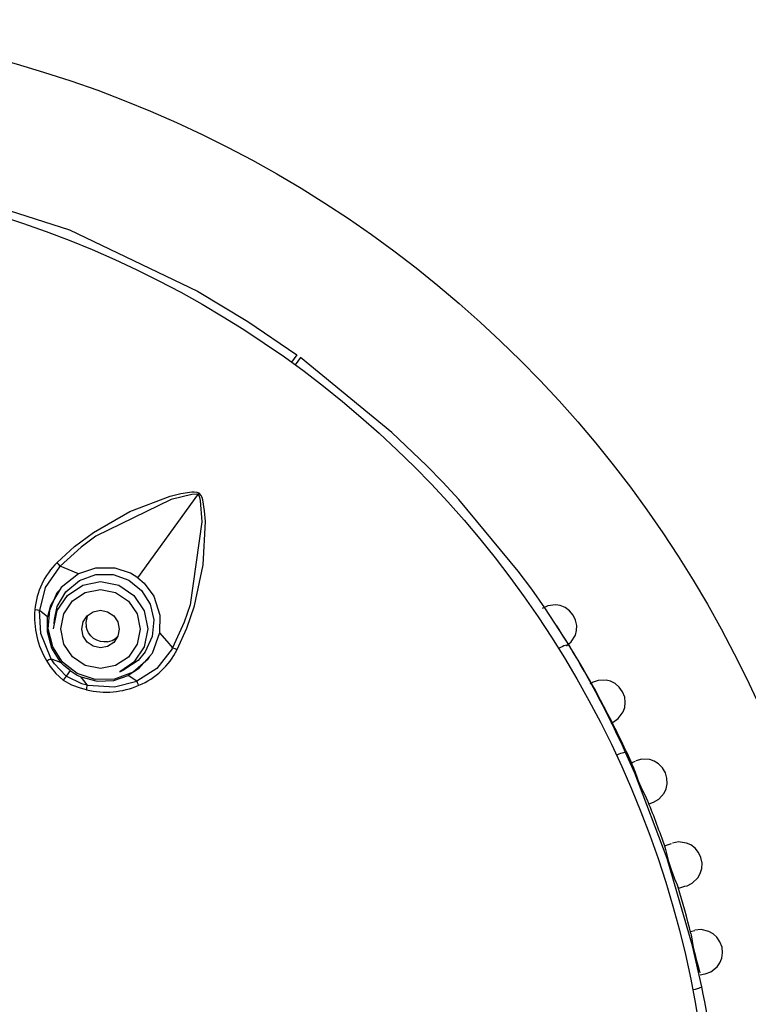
# Model space of a CAD drawing. Header units: millimetres. Extents: x -0.13 to 0.24, y 0 to 1.59.
# Tile 18 of 68: x 0.0796 to 0.0989, y 0.4747 to 0.5009. Entities that reach past the tile are written whole.
import ezdxf

# ---------------------------------------------------------------- set-up
doc = ezdxf.new("R2010")
doc.units = ezdxf.units.MM
doc.layers.add('BLOCKS', color=3, linetype='Continuous')

msp = doc.modelspace()

# ---------------------------------------------------------------- linework, layer by layer
at = {"layer": 'BLOCKS'}
for points, knots in [([(0.101966, 0.469931), (0.101966, 0.48705), (0.088091, 0.500928), (0.070972, 0.500928), (0.070972, 0.500928), (0.053853, 0.500928), (0.039976, 0.48705), (0.039976, 0.469931), (0.039976, 0.469931), (0.039976, 0.452815), (0.053853, 0.438935), (0.070972, 0.438935), (0.070972, 0.438935), (0.088091, 0.438935), (0.101966, 0.452815), (0.101966, 0.469931)], [0, 0, 0, 0, 0.25, 0.25, 0.25, 0.25, 0.5, 0.5, 0.5, 0.5, 0.75, 0.75, 0.75, 0.75, 1, 1, 1, 1]), ([(0.097965, 0.469931), (0.097965, 0.484842), (0.08588, 0.496926), (0.070972, 0.496926), (0.070972, 0.496926), (0.056064, 0.496926), (0.043979, 0.484842), (0.043979, 0.469931), (0.043979, 0.469931), (0.043979, 0.455023), (0.056064, 0.442939), (0.070972, 0.442939), (0.070972, 0.442939), (0.08588, 0.442939), (0.097965, 0.455023), (0.097965, 0.469931)], [0, 0, 0, 0, 0.25, 0.25, 0.25, 0.25, 0.5, 0.5, 0.5, 0.5, 0.75, 0.75, 0.75, 0.75, 1, 1, 1, 1]), ([(0.077432, 0.496429), (0.077432, 0.496429), (0.080879, 0.495332), (0.080879, 0.495332), (0.080879, 0.495332), (0.080879, 0.495332), (0.084284, 0.493697), (0.084284, 0.493697), (0.084284, 0.493697), (0.084284, 0.493697), (0.085627, 0.492886), (0.085627, 0.492886), (0.085627, 0.492886), (0.085627, 0.492886), (0.086932, 0.491998), (0.086932, 0.491998)], [0, 0, 0, 0, 0.25, 0.25, 0.25, 0.25, 0.5, 0.5, 0.5, 0.5, 0.75, 0.75, 0.75, 0.75, 1, 1, 1, 1]), ([(0.094177, 0.484266), (0.094177, 0.484266), (0.093529, 0.485268), (0.093529, 0.485268), (0.093529, 0.485268), (0.093529, 0.485268), (0.093183, 0.485759), (0.093183, 0.485759), (0.093183, 0.485759), (0.093183, 0.485759), (0.092827, 0.486243), (0.092827, 0.486243), (0.092827, 0.486243), (0.092827, 0.486243), (0.091245, 0.488147), (0.091245, 0.488147), (0.091245, 0.488147), (0.091245, 0.488147), (0.090819, 0.488607), (0.090819, 0.488607), (0.090819, 0.488607), (0.090819, 0.488607), (0.09038, 0.489054), (0.09038, 0.489054), (0.09038, 0.489054), (0.09038, 0.489054), (0.089461, 0.489936), (0.089461, 0.489936), (0.089461, 0.489936), (0.089461, 0.489936), (0.087025, 0.491927), (0.087025, 0.491927)], [0, 0, 0, 0, 0.125, 0.125, 0.125, 0.125, 0.25, 0.25, 0.25, 0.25, 0.375, 0.375, 0.375, 0.375, 0.5, 0.5, 0.5, 0.5, 0.625, 0.625, 0.625, 0.625, 0.75, 0.75, 0.75, 0.75, 0.875, 0.875, 0.875, 0.875, 1, 1, 1, 1]), ([(0.080546, 0.486473), (0.080546, 0.486473), (0.081009, 0.486893), (0.081009, 0.486893), (0.081009, 0.486893), (0.081009, 0.486893), (0.081514, 0.487274), (0.081514, 0.487274), (0.081514, 0.487274), (0.081514, 0.487274), (0.082481, 0.487833), (0.082481, 0.487833), (0.082481, 0.487833), (0.082481, 0.487833), (0.083557, 0.488241), (0.083557, 0.488241), (0.083557, 0.488241), (0.083557, 0.488241), (0.083839, 0.488311), (0.083839, 0.488311), (0.083839, 0.488311), (0.083839, 0.488311), (0.084131, 0.488354), (0.084131, 0.488354), (0.084131, 0.488354), (0.084131, 0.488354), (0.084197, 0.488354), (0.084197, 0.488354), (0.084197, 0.488354), (0.084197, 0.488354), (0.084265, 0.488344), (0.084265, 0.488344), (0.084265, 0.488344), (0.084265, 0.488344), (0.084317, 0.488325), (0.084317, 0.488325), (0.084317, 0.488325), (0.084317, 0.488325), (0.08433, 0.488317), (0.08433, 0.488317)], [0, 0, 0, 0, 0.1, 0.1, 0.1, 0.1, 0.2, 0.2, 0.2, 0.2, 0.3, 0.3, 0.3, 0.3, 0.4, 0.4, 0.4, 0.4, 0.5, 0.5, 0.5, 0.5, 0.6, 0.6, 0.6, 0.6, 0.7, 0.7, 0.7, 0.7, 0.8, 0.8, 0.8, 0.8, 0.9, 0.9, 0.9, 0.9, 1, 1, 1, 1]), ([(0.084296, 0.488274), (0.084296, 0.488274), (0.084292, 0.488278), (0.084292, 0.488278), (0.084292, 0.488278), (0.084292, 0.488278), (0.084251, 0.48829), (0.084251, 0.48829), (0.084251, 0.48829), (0.084251, 0.48829), (0.084135, 0.488282), (0.084135, 0.488282), (0.084135, 0.488282), (0.084135, 0.488282), (0.083584, 0.488147), (0.083584, 0.488147), (0.083584, 0.488147), (0.083584, 0.488147), (0.081576, 0.48717), (0.081576, 0.48717), (0.081576, 0.48717), (0.081576, 0.48717), (0.081187, 0.486876), (0.081187, 0.486876), (0.081187, 0.486876), (0.081187, 0.486876), (0.080633, 0.486375), (0.080633, 0.486375)], [0, 0, 0, 0, 0.142857, 0.142857, 0.142857, 0.142857, 0.285714, 0.285714, 0.285714, 0.285714, 0.428571, 0.428571, 0.428571, 0.428571, 0.571429, 0.571429, 0.571429, 0.571429, 0.714286, 0.714286, 0.714286, 0.714286, 0.857143, 0.857143, 0.857143, 0.857143, 1, 1, 1, 1]), ([(0.084296, 0.488274), (0.084296, 0.488274), (0.084305, 0.48827), (0.084305, 0.48827), (0.084305, 0.48827), (0.084305, 0.48827), (0.084327, 0.488234), (0.084327, 0.488234), (0.084327, 0.488234), (0.084327, 0.488234), (0.084354, 0.48812), (0.084354, 0.48812), (0.084354, 0.48812), (0.084354, 0.48812), (0.084398, 0.487555), (0.084398, 0.487555), (0.084398, 0.487555), (0.084398, 0.487555), (0.084089, 0.485345), (0.084089, 0.485345), (0.084089, 0.485345), (0.084089, 0.485345), (0.08393, 0.484885), (0.08393, 0.484885), (0.08393, 0.484885), (0.08393, 0.484885), (0.083624, 0.484202), (0.083624, 0.484202)], [0, 0, 0, 0, 0.142857, 0.142857, 0.142857, 0.142857, 0.285714, 0.285714, 0.285714, 0.285714, 0.428571, 0.428571, 0.428571, 0.428571, 0.571429, 0.571429, 0.571429, 0.571429, 0.714286, 0.714286, 0.714286, 0.714286, 0.857143, 0.857143, 0.857143, 0.857143, 1, 1, 1, 1]), ([(0.083744, 0.48415), (0.083744, 0.48415), (0.084, 0.484719), (0.084, 0.484719), (0.084, 0.484719), (0.084, 0.484719), (0.084205, 0.485316), (0.084205, 0.485316), (0.084205, 0.485316), (0.084205, 0.485316), (0.084439, 0.486411), (0.084439, 0.486411), (0.084439, 0.486411), (0.084439, 0.486411), (0.084495, 0.487562), (0.084495, 0.487562), (0.084495, 0.487562), (0.084495, 0.487562), (0.084472, 0.487851), (0.084472, 0.487851), (0.084472, 0.487851), (0.084472, 0.487851), (0.084425, 0.488139), (0.084425, 0.488139), (0.084425, 0.488139), (0.084425, 0.488139), (0.084406, 0.488203), (0.084406, 0.488203), (0.084406, 0.488203), (0.084406, 0.488203), (0.084375, 0.488265), (0.084375, 0.488265), (0.084375, 0.488265), (0.084375, 0.488265), (0.08434, 0.488307), (0.08434, 0.488307), (0.08434, 0.488307), (0.08434, 0.488307), (0.08433, 0.488317), (0.08433, 0.488317)], [0, 0, 0, 0, 0.1, 0.1, 0.1, 0.1, 0.2, 0.2, 0.2, 0.2, 0.3, 0.3, 0.3, 0.3, 0.4, 0.4, 0.4, 0.4, 0.5, 0.5, 0.5, 0.5, 0.6, 0.6, 0.6, 0.6, 0.7, 0.7, 0.7, 0.7, 0.8, 0.8, 0.8, 0.8, 0.9, 0.9, 0.9, 0.9, 1, 1, 1, 1]), ([(0.080633, 0.486375), (0.080633, 0.486375), (0.080595, 0.486421), (0.080595, 0.486421), (0.080595, 0.486421), (0.080595, 0.486421), (0.080579, 0.48644), (0.080579, 0.48644), (0.080579, 0.48644), (0.080579, 0.48644), (0.080546, 0.486473), (0.080546, 0.486473)], [0, 0, 0, 0, 0.333333, 0.333333, 0.333333, 0.333333, 0.666667, 0.666667, 0.666667, 0.666667, 1, 1, 1, 1]), ([(0.080633, 0.486375), (0.080633, 0.486375), (0.080633, 0.486375), (0.080633, 0.486375), (0.080633, 0.486375), (0.080633, 0.486375), (0.080612, 0.486355), (0.080612, 0.486355), (0.080612, 0.486355), (0.080612, 0.486355), (0.080233, 0.485804), (0.080233, 0.485804), (0.080233, 0.485804), (0.080233, 0.485804), (0.080078, 0.485191), (0.080078, 0.485191)], [0, 0, 0, 0, 0.25, 0.25, 0.25, 0.25, 0.5, 0.5, 0.5, 0.5, 0.75, 0.75, 0.75, 0.75, 1, 1, 1, 1]), ([(0.081115, 0.486166), (0.081115, 0.486166), (0.080846, 0.486284), (0.080846, 0.486284), (0.080846, 0.486284), (0.080846, 0.486284), (0.080633, 0.486375), (0.080633, 0.486375)], [0, 0, 0, 0, 0.5, 0.5, 0.5, 0.5, 1, 1, 1, 1]), ([(0.082694, 0.486065), (0.082694, 0.486065), (0.082498, 0.486185), (0.082498, 0.486185), (0.082498, 0.486185), (0.082498, 0.486185), (0.082096, 0.48632), (0.082096, 0.48632), (0.082096, 0.48632), (0.082096, 0.48632), (0.081568, 0.48632), (0.081568, 0.48632), (0.081568, 0.48632), (0.081568, 0.48632), (0.081115, 0.486166), (0.081115, 0.486166)], [0, 0, 0, 0, 0.25, 0.25, 0.25, 0.25, 0.5, 0.5, 0.5, 0.5, 0.75, 0.75, 0.75, 0.75, 1, 1, 1, 1]), ([(0.081115, 0.486166), (0.081115, 0.486166), (0.080657, 0.485804), (0.080657, 0.485804), (0.080657, 0.485804), (0.080657, 0.485804), (0.080376, 0.48533), (0.080376, 0.48533), (0.080376, 0.48533), (0.080376, 0.48533), (0.080295, 0.485026), (0.080295, 0.485026)], [0, 0, 0, 0, 0.333333, 0.333333, 0.333333, 0.333333, 0.666667, 0.666667, 0.666667, 0.666667, 1, 1, 1, 1]), ([(0.080452, 0.484709), (0.080452, 0.484709), (0.080548, 0.485189), (0.080548, 0.485189), (0.080548, 0.485189), (0.080548, 0.485189), (0.080821, 0.485595), (0.080821, 0.485595), (0.080821, 0.485595), (0.080821, 0.485595), (0.081229, 0.485866), (0.081229, 0.485866), (0.081229, 0.485866), (0.081229, 0.485866), (0.081707, 0.485961), (0.081707, 0.485961)], [0, 0, 0, 0, 0.25, 0.25, 0.25, 0.25, 0.5, 0.5, 0.5, 0.5, 0.75, 0.75, 0.75, 0.75, 1, 1, 1, 1]), ([(0.080483, 0.484955), (0.080483, 0.484955), (0.080552, 0.485295), (0.080552, 0.485295), (0.080552, 0.485295), (0.080552, 0.485295), (0.080784, 0.48569), (0.080784, 0.48569), (0.080784, 0.48569), (0.080784, 0.48569), (0.081142, 0.485988), (0.081142, 0.485988), (0.081142, 0.485988), (0.081142, 0.485988), (0.081581, 0.48615), (0.081581, 0.48615), (0.081581, 0.48615), (0.081581, 0.48615), (0.082038, 0.486152), (0.082038, 0.486152), (0.082038, 0.486152), (0.082038, 0.486152), (0.082458, 0.486001), (0.082458, 0.486001), (0.082458, 0.486001), (0.082458, 0.486001), (0.082798, 0.485728), (0.082798, 0.485728), (0.082798, 0.485728), (0.082798, 0.485728), (0.083025, 0.485363), (0.083025, 0.485363), (0.083025, 0.485363), (0.083025, 0.485363), (0.083125, 0.484941), (0.083125, 0.484941), (0.083125, 0.484941), (0.083125, 0.484941), (0.083083, 0.484502), (0.083083, 0.484502), (0.083083, 0.484502), (0.083083, 0.484502), (0.082895, 0.484088), (0.082895, 0.484088), (0.082895, 0.484088), (0.082895, 0.484088), (0.082705, 0.48386), (0.082705, 0.48386), (0.082705, 0.48386), (0.082705, 0.48386), (0.082705, 0.48386), (0.082705, 0.48386)], [0, 0, 0, 0, 0.076923, 0.076923, 0.076923, 0.076923, 0.153846, 0.153846, 0.153846, 0.153846, 0.230769, 0.230769, 0.230769, 0.230769, 0.307692, 0.307692, 0.307692, 0.307692, 0.384615, 0.384615, 0.384615, 0.384615, 0.461538, 0.461538, 0.461538, 0.461538, 0.538462, 0.538462, 0.538462, 0.538462, 0.615385, 0.615385, 0.615385, 0.615385, 0.692308, 0.692308, 0.692308, 0.692308, 0.769231, 0.769231, 0.769231, 0.769231, 0.846154, 0.846154, 0.846154, 0.846154, 0.923077, 0.923077, 0.923077, 0.923077, 1, 1, 1, 1]), ([(0.081707, 0.485961), (0.081707, 0.485961), (0.082187, 0.485864), (0.082187, 0.485864), (0.082187, 0.485864), (0.082187, 0.485864), (0.082593, 0.485593), (0.082593, 0.485593), (0.082593, 0.485593), (0.082593, 0.485593), (0.082866, 0.485185), (0.082866, 0.485185), (0.082866, 0.485185), (0.082866, 0.485185), (0.082961, 0.484705), (0.082961, 0.484705), (0.082961, 0.484705), (0.082961, 0.484705), (0.082866, 0.484227), (0.082866, 0.484227), (0.082866, 0.484227), (0.082866, 0.484227), (0.082593, 0.483819), (0.082593, 0.483819), (0.082593, 0.483819), (0.082593, 0.483819), (0.082218, 0.483562), (0.082218, 0.483562)], [0, 0, 0, 0, 0.142857, 0.142857, 0.142857, 0.142857, 0.285714, 0.285714, 0.285714, 0.285714, 0.428571, 0.428571, 0.428571, 0.428571, 0.571429, 0.571429, 0.571429, 0.571429, 0.714286, 0.714286, 0.714286, 0.714286, 0.857143, 0.857143, 0.857143, 0.857143, 1, 1, 1, 1]), ([(0.082694, 0.486065), (0.082694, 0.486065), (0.082868, 0.485918), (0.082868, 0.485918), (0.082868, 0.485918), (0.082868, 0.485918), (0.083119, 0.485574), (0.083119, 0.485574), (0.083119, 0.485574), (0.083119, 0.485574), (0.083284, 0.485073), (0.083284, 0.485073), (0.083284, 0.485073), (0.083284, 0.485073), (0.083278, 0.484595), (0.083278, 0.484595)], [0, 0, 0, 0, 0.25, 0.25, 0.25, 0.25, 0.5, 0.5, 0.5, 0.5, 0.75, 0.75, 0.75, 0.75, 1, 1, 1, 1]), ([(0.083011, 0.483974), (0.083011, 0.483974), (0.08297, 0.483898), (0.08297, 0.483898), (0.08297, 0.483898), (0.08297, 0.483898), (0.08257, 0.483554), (0.08257, 0.483554), (0.08257, 0.483554), (0.08257, 0.483554), (0.082077, 0.483366), (0.082077, 0.483366), (0.082077, 0.483366), (0.082077, 0.483366), (0.08156, 0.483355), (0.08156, 0.483355), (0.08156, 0.483355), (0.08156, 0.483355), (0.081082, 0.483517), (0.081082, 0.483517), (0.081082, 0.483517), (0.081082, 0.483517), (0.080695, 0.483821), (0.080695, 0.483821), (0.080695, 0.483821), (0.080695, 0.483821), (0.08043, 0.484229), (0.08043, 0.484229), (0.08043, 0.484229), (0.08043, 0.484229), (0.080308, 0.484703), (0.080308, 0.484703), (0.080308, 0.484703), (0.080308, 0.484703), (0.080351, 0.485202), (0.080351, 0.485202), (0.080351, 0.485202), (0.080351, 0.485202), (0.080554, 0.485672), (0.080554, 0.485672), (0.080554, 0.485672), (0.080554, 0.485672), (0.080601, 0.485728), (0.080601, 0.485728)], [0, 0, 0, 0, 0.090909, 0.090909, 0.090909, 0.090909, 0.181818, 0.181818, 0.181818, 0.181818, 0.272727, 0.272727, 0.272727, 0.272727, 0.363636, 0.363636, 0.363636, 0.363636, 0.454545, 0.454545, 0.454545, 0.454545, 0.545455, 0.545455, 0.545455, 0.545455, 0.636364, 0.636364, 0.636364, 0.636364, 0.727273, 0.727273, 0.727273, 0.727273, 0.818182, 0.818182, 0.818182, 0.818182, 0.909091, 0.909091, 0.909091, 0.909091, 1, 1, 1, 1]), ([(0.081703, 0.483645), (0.081703, 0.483645), (0.082104, 0.483726), (0.082104, 0.483726), (0.082104, 0.483726), (0.082104, 0.483726), (0.082446, 0.483954), (0.082446, 0.483954), (0.082446, 0.483954), (0.082446, 0.483954), (0.082676, 0.484295), (0.082676, 0.484295), (0.082676, 0.484295), (0.082676, 0.484295), (0.082756, 0.484697), (0.082756, 0.484697), (0.082756, 0.484697), (0.082756, 0.484697), (0.082676, 0.4851), (0.082676, 0.4851), (0.082676, 0.4851), (0.082676, 0.4851), (0.082446, 0.485444), (0.082446, 0.485444), (0.082446, 0.485444), (0.082446, 0.485444), (0.082104, 0.485674), (0.082104, 0.485674), (0.082104, 0.485674), (0.082104, 0.485674), (0.081703, 0.485752), (0.081703, 0.485752), (0.081703, 0.485752), (0.081703, 0.485752), (0.081297, 0.485674), (0.081297, 0.485674), (0.081297, 0.485674), (0.081297, 0.485674), (0.080955, 0.485446), (0.080955, 0.485446), (0.080955, 0.485446), (0.080955, 0.485446), (0.080726, 0.485105), (0.080726, 0.485105), (0.080726, 0.485105), (0.080726, 0.485105), (0.080645, 0.484701), (0.080645, 0.484701), (0.080645, 0.484701), (0.080645, 0.484701), (0.080726, 0.484297), (0.080726, 0.484297), (0.080726, 0.484297), (0.080726, 0.484297), (0.080955, 0.483956), (0.080955, 0.483956), (0.080955, 0.483956), (0.080955, 0.483956), (0.081297, 0.483726), (0.081297, 0.483726), (0.081297, 0.483726), (0.081297, 0.483726), (0.081703, 0.483645), (0.081703, 0.483645)], [0, 0, 0, 0, 0.0625, 0.0625, 0.0625, 0.0625, 0.125, 0.125, 0.125, 0.125, 0.1875, 0.1875, 0.1875, 0.1875, 0.25, 0.25, 0.25, 0.25, 0.3125, 0.3125, 0.3125, 0.3125, 0.375, 0.375, 0.375, 0.375, 0.4375, 0.4375, 0.4375, 0.4375, 0.5, 0.5, 0.5, 0.5, 0.5625, 0.5625, 0.5625, 0.5625, 0.625, 0.625, 0.625, 0.625, 0.6875, 0.6875, 0.6875, 0.6875, 0.75, 0.75, 0.75, 0.75, 0.8125, 0.8125, 0.8125, 0.8125, 0.875, 0.875, 0.875, 0.875, 0.9375, 0.9375, 0.9375, 0.9375, 1, 1, 1, 1]), ([(0.080078, 0.485191), (0.080078, 0.485191), (0.080038, 0.4852), (0.080038, 0.4852), (0.080038, 0.4852), (0.080038, 0.4852), (0.080024, 0.485202), (0.080024, 0.485202), (0.080024, 0.485202), (0.080024, 0.485202), (0.079956, 0.485212), (0.079956, 0.485212)], [0, 0, 0, 0, 0.333333, 0.333333, 0.333333, 0.333333, 0.666667, 0.666667, 0.666667, 0.666667, 1, 1, 1, 1]), ([(0.080392, 0.483906), (0.080392, 0.483906), (0.080392, 0.483906), (0.080392, 0.483906), (0.080392, 0.483906), (0.080392, 0.483906), (0.080382, 0.48392), (0.080382, 0.48392), (0.080382, 0.48392), (0.080382, 0.48392), (0.080117, 0.484577), (0.080117, 0.484577), (0.080117, 0.484577), (0.080117, 0.484577), (0.080078, 0.485191), (0.080078, 0.485191)], [0, 0, 0, 0, 0.25, 0.25, 0.25, 0.25, 0.5, 0.5, 0.5, 0.5, 0.75, 0.75, 0.75, 0.75, 1, 1, 1, 1]), ([(0.081703, 0.4842), (0.081703, 0.4842), (0.081891, 0.484237), (0.081891, 0.484237), (0.081891, 0.484237), (0.081891, 0.484237), (0.082055, 0.484345), (0.082055, 0.484345), (0.082055, 0.484345), (0.082055, 0.484345), (0.082162, 0.484506), (0.082162, 0.484506), (0.082162, 0.484506), (0.082162, 0.484506), (0.082199, 0.484699), (0.082199, 0.484699), (0.082199, 0.484699), (0.082199, 0.484699), (0.082162, 0.484889), (0.082162, 0.484889), (0.082162, 0.484889), (0.082162, 0.484889), (0.082055, 0.485053), (0.082055, 0.485053), (0.082055, 0.485053), (0.082055, 0.485053), (0.081891, 0.48516), (0.081891, 0.48516), (0.081891, 0.48516), (0.081891, 0.48516), (0.081703, 0.4852), (0.081703, 0.4852), (0.081703, 0.4852), (0.081703, 0.4852), (0.08151, 0.48516), (0.08151, 0.48516), (0.08151, 0.48516), (0.08151, 0.48516), (0.081349, 0.485053), (0.081349, 0.485053), (0.081349, 0.485053), (0.081349, 0.485053), (0.081239, 0.484891), (0.081239, 0.484891), (0.081239, 0.484891), (0.081239, 0.484891), (0.081202, 0.484699), (0.081202, 0.484699), (0.081202, 0.484699), (0.081202, 0.484699), (0.081239, 0.484508), (0.081239, 0.484508), (0.081239, 0.484508), (0.081239, 0.484508), (0.081349, 0.484347), (0.081349, 0.484347), (0.081349, 0.484347), (0.081349, 0.484347), (0.08151, 0.484239), (0.08151, 0.484239), (0.08151, 0.484239), (0.08151, 0.484239), (0.081703, 0.4842), (0.081703, 0.4842)], [0, 0, 0, 0, 0.0625, 0.0625, 0.0625, 0.0625, 0.125, 0.125, 0.125, 0.125, 0.1875, 0.1875, 0.1875, 0.1875, 0.25, 0.25, 0.25, 0.25, 0.3125, 0.3125, 0.3125, 0.3125, 0.375, 0.375, 0.375, 0.375, 0.4375, 0.4375, 0.4375, 0.4375, 0.5, 0.5, 0.5, 0.5, 0.5625, 0.5625, 0.5625, 0.5625, 0.625, 0.625, 0.625, 0.625, 0.6875, 0.6875, 0.6875, 0.6875, 0.75, 0.75, 0.75, 0.75, 0.8125, 0.8125, 0.8125, 0.8125, 0.875, 0.875, 0.875, 0.875, 0.9375, 0.9375, 0.9375, 0.9375, 1, 1, 1, 1]), ([(0.094108, 0.48425), (0.094108, 0.48425), (0.094237, 0.484355), (0.094237, 0.484355), (0.094237, 0.484355), (0.094237, 0.484355), (0.094346, 0.484537), (0.094346, 0.484537), (0.094346, 0.484537), (0.094346, 0.484537), (0.094375, 0.484659), (0.094375, 0.484659), (0.094375, 0.484659), (0.094375, 0.484659), (0.094381, 0.484796), (0.094381, 0.484796), (0.094381, 0.484796), (0.094381, 0.484796), (0.094352, 0.484937), (0.094352, 0.484937), (0.094352, 0.484937), (0.094352, 0.484937), (0.094286, 0.485073), (0.094286, 0.485073), (0.094286, 0.485073), (0.094286, 0.485073), (0.094189, 0.485187), (0.094189, 0.485187), (0.094189, 0.485187), (0.094189, 0.485187), (0.094071, 0.485272), (0.094071, 0.485272), (0.094071, 0.485272), (0.094071, 0.485272), (0.093945, 0.485324), (0.093945, 0.485324), (0.093945, 0.485324), (0.093945, 0.485324), (0.09382, 0.485343), (0.09382, 0.485343), (0.09382, 0.485343), (0.09382, 0.485343), (0.093609, 0.485318), (0.093609, 0.485318), (0.093609, 0.485318), (0.093609, 0.485318), (0.09346, 0.485245), (0.09346, 0.485245)], [0, 0, 0, 0, 0.083333, 0.083333, 0.083333, 0.083333, 0.166667, 0.166667, 0.166667, 0.166667, 0.25, 0.25, 0.25, 0.25, 0.333333, 0.333333, 0.333333, 0.333333, 0.416667, 0.416667, 0.416667, 0.416667, 0.5, 0.5, 0.5, 0.5, 0.583333, 0.583333, 0.583333, 0.583333, 0.666667, 0.666667, 0.666667, 0.666667, 0.75, 0.75, 0.75, 0.75, 0.833333, 0.833333, 0.833333, 0.833333, 0.916667, 0.916667, 0.916667, 0.916667, 1, 1, 1, 1]), ([(0.080651, 0.483811), (0.080651, 0.483811), (0.080409, 0.48419), (0.080409, 0.48419), (0.080409, 0.48419), (0.080409, 0.48419), (0.080291, 0.484622), (0.080291, 0.484622), (0.080291, 0.484622), (0.080291, 0.484622), (0.080295, 0.485026), (0.080295, 0.485026)], [0, 0, 0, 0, 0.333333, 0.333333, 0.333333, 0.333333, 0.666667, 0.666667, 0.666667, 0.666667, 1, 1, 1, 1]), ([(0.081351, 0.48504), (0.081351, 0.48504), (0.081316, 0.484871), (0.081316, 0.484871), (0.081316, 0.484871), (0.081316, 0.484871), (0.08132, 0.48478), (0.08132, 0.48478)], [0, 0, 0, 0, 0.5, 0.5, 0.5, 0.5, 1, 1, 1, 1]), ([(0.081893, 0.484361), (0.081893, 0.484361), (0.081796, 0.484355), (0.081796, 0.484355), (0.081796, 0.484355), (0.081796, 0.484355), (0.081699, 0.48437), (0.081699, 0.48437), (0.081699, 0.48437), (0.081699, 0.48437), (0.081605, 0.484401), (0.081605, 0.484401), (0.081605, 0.484401), (0.081605, 0.484401), (0.081521, 0.48445), (0.081521, 0.48445), (0.081521, 0.48445), (0.081521, 0.48445), (0.081448, 0.484517), (0.081448, 0.484517), (0.081448, 0.484517), (0.081448, 0.484517), (0.081388, 0.484595), (0.081388, 0.484595), (0.081388, 0.484595), (0.081388, 0.484595), (0.081347, 0.484682), (0.081347, 0.484682), (0.081347, 0.484682), (0.081347, 0.484682), (0.08132, 0.48478), (0.08132, 0.48478)], [0, 0, 0, 0, 0.125, 0.125, 0.125, 0.125, 0.25, 0.25, 0.25, 0.25, 0.375, 0.375, 0.375, 0.375, 0.5, 0.5, 0.5, 0.5, 0.625, 0.625, 0.625, 0.625, 0.75, 0.75, 0.75, 0.75, 0.875, 0.875, 0.875, 0.875, 1, 1, 1, 1]), ([(0.081893, 0.484361), (0.081893, 0.484361), (0.082011, 0.484397), (0.082011, 0.484397), (0.082011, 0.484397), (0.082011, 0.484397), (0.0821, 0.484446), (0.0821, 0.484446), (0.0821, 0.484446), (0.0821, 0.484446), (0.082156, 0.484502), (0.082156, 0.484502)], [0, 0, 0, 0, 0.333333, 0.333333, 0.333333, 0.333333, 0.666667, 0.666667, 0.666667, 0.666667, 1, 1, 1, 1]), ([(0.083278, 0.484595), (0.083278, 0.484595), (0.083075, 0.484049), (0.083075, 0.484049), (0.083075, 0.484049), (0.083075, 0.484049), (0.082711, 0.483635), (0.082711, 0.483635), (0.082711, 0.483635), (0.082711, 0.483635), (0.082444, 0.483465), (0.082444, 0.483465)], [0, 0, 0, 0, 0.333333, 0.333333, 0.333333, 0.333333, 0.666667, 0.666667, 0.666667, 0.666667, 1, 1, 1, 1]), ([(0.083278, 0.484595), (0.083278, 0.484595), (0.08347, 0.484376), (0.08347, 0.484376), (0.08347, 0.484376), (0.08347, 0.484376), (0.083624, 0.484202), (0.083624, 0.484202)], [0, 0, 0, 0, 0.5, 0.5, 0.5, 0.5, 1, 1, 1, 1]), ([(0.083624, 0.484202), (0.083624, 0.484202), (0.083624, 0.484202), (0.083624, 0.484202), (0.083624, 0.484202), (0.083624, 0.484202), (0.083611, 0.484175), (0.083611, 0.484175), (0.083611, 0.484175), (0.083611, 0.484175), (0.083206, 0.483647), (0.083206, 0.483647), (0.083206, 0.483647), (0.083206, 0.483647), (0.082669, 0.483308), (0.082669, 0.483308)], [0, 0, 0, 0, 0.25, 0.25, 0.25, 0.25, 0.5, 0.5, 0.5, 0.5, 0.75, 0.75, 0.75, 0.75, 1, 1, 1, 1]), ([(0.083624, 0.484202), (0.083624, 0.484202), (0.08368, 0.484179), (0.08368, 0.484179), (0.08368, 0.484179), (0.08368, 0.484179), (0.083702, 0.484169), (0.083702, 0.484169), (0.083702, 0.484169), (0.083702, 0.484169), (0.083744, 0.48415), (0.083744, 0.48415)], [0, 0, 0, 0, 0.333333, 0.333333, 0.333333, 0.333333, 0.666667, 0.666667, 0.666667, 0.666667, 1, 1, 1, 1]), ([(0.094177, 0.484266), (0.094177, 0.484266), (0.094164, 0.484272), (0.094164, 0.484272), (0.094164, 0.484272), (0.094164, 0.484272), (0.094141, 0.484274), (0.094141, 0.484274), (0.094141, 0.484274), (0.094141, 0.484274), (0.094114, 0.484272), (0.094114, 0.484272), (0.094114, 0.484272), (0.094114, 0.484272), (0.094079, 0.484264), (0.094079, 0.484264), (0.094079, 0.484264), (0.094079, 0.484264), (0.094038, 0.48425), (0.094038, 0.48425), (0.094038, 0.48425), (0.094038, 0.48425), (0.093994, 0.484229), (0.093994, 0.484229), (0.093994, 0.484229), (0.093994, 0.484229), (0.093947, 0.484206), (0.093947, 0.484206), (0.093947, 0.484206), (0.093947, 0.484206), (0.093897, 0.484179), (0.093897, 0.484179)], [0, 0, 0, 0, 0.125, 0.125, 0.125, 0.125, 0.25, 0.25, 0.25, 0.25, 0.375, 0.375, 0.375, 0.375, 0.5, 0.5, 0.5, 0.5, 0.625, 0.625, 0.625, 0.625, 0.75, 0.75, 0.75, 0.75, 0.875, 0.875, 0.875, 0.875, 1, 1, 1, 1]), ([(0.080272, 0.483844), (0.080272, 0.483844), (0.080363, 0.483703), (0.080363, 0.483703), (0.080363, 0.483703), (0.080363, 0.483703), (0.080517, 0.483513), (0.080517, 0.483513), (0.080517, 0.483513), (0.080517, 0.483513), (0.080699, 0.483343), (0.080699, 0.483343), (0.080699, 0.483343), (0.080699, 0.483343), (0.080709, 0.483335), (0.080709, 0.483335)], [0, 0, 0, 0, 0.25, 0.25, 0.25, 0.25, 0.5, 0.5, 0.5, 0.5, 0.75, 0.75, 0.75, 0.75, 1, 1, 1, 1]), ([(0.080392, 0.483906), (0.080392, 0.483906), (0.080539, 0.483856), (0.080539, 0.483856), (0.080539, 0.483856), (0.080539, 0.483856), (0.080651, 0.483811), (0.080651, 0.483811)], [0, 0, 0, 0, 0.5, 0.5, 0.5, 0.5, 1, 1, 1, 1]), ([(0.08079, 0.483446), (0.08079, 0.483446), (0.080782, 0.483451), (0.080782, 0.483451), (0.080782, 0.483451), (0.080782, 0.483451), (0.080477, 0.483776), (0.080477, 0.483776), (0.080477, 0.483776), (0.080477, 0.483776), (0.080392, 0.483906), (0.080392, 0.483906), (0.080392, 0.483906), (0.080392, 0.483906), (0.080392, 0.483906), (0.080392, 0.483906)], [0, 0, 0, 0, 0.25, 0.25, 0.25, 0.25, 0.5, 0.5, 0.5, 0.5, 0.75, 0.75, 0.75, 0.75, 1, 1, 1, 1]), ([(0.080895, 0.483591), (0.080895, 0.483591), (0.080728, 0.483732), (0.080728, 0.483732), (0.080728, 0.483732), (0.080728, 0.483732), (0.080651, 0.483811), (0.080651, 0.483811)], [0, 0, 0, 0, 0.5, 0.5, 0.5, 0.5, 1, 1, 1, 1]), ([(0.080895, 0.483591), (0.080895, 0.483591), (0.081082, 0.483473), (0.081082, 0.483473), (0.081082, 0.483473), (0.081082, 0.483473), (0.081179, 0.483428), (0.081179, 0.483428)], [0, 0, 0, 0, 0.5, 0.5, 0.5, 0.5, 1, 1, 1, 1]), ([(0.081328, 0.483078), (0.081328, 0.483078), (0.081167, 0.483121), (0.081167, 0.483121), (0.081167, 0.483121), (0.081167, 0.483121), (0.080939, 0.483208), (0.080939, 0.483208), (0.080939, 0.483208), (0.080939, 0.483208), (0.080719, 0.483328), (0.080719, 0.483328), (0.080719, 0.483328), (0.080719, 0.483328), (0.080709, 0.483335), (0.080709, 0.483335)], [0, 0, 0, 0, 0.25, 0.25, 0.25, 0.25, 0.5, 0.5, 0.5, 0.5, 0.75, 0.75, 0.75, 0.75, 1, 1, 1, 1]), ([(0.08079, 0.483446), (0.08079, 0.483446), (0.080798, 0.48344), (0.080798, 0.48344), (0.080798, 0.48344), (0.080798, 0.48344), (0.0812, 0.483252), (0.0812, 0.483252), (0.0812, 0.483252), (0.0812, 0.483252), (0.081351, 0.48321), (0.081351, 0.48321), (0.081351, 0.48321), (0.081351, 0.48321), (0.081351, 0.48321), (0.081351, 0.48321)], [0, 0, 0, 0, 0.25, 0.25, 0.25, 0.25, 0.5, 0.5, 0.5, 0.5, 0.75, 0.75, 0.75, 0.75, 1, 1, 1, 1]), ([(0.081179, 0.483428), (0.081179, 0.483428), (0.081616, 0.483312), (0.081616, 0.483312), (0.081616, 0.483312), (0.081616, 0.483312), (0.082061, 0.483333), (0.082061, 0.483333), (0.082061, 0.483333), (0.082061, 0.483333), (0.082444, 0.483465), (0.082444, 0.483465)], [0, 0, 0, 0, 0.333333, 0.333333, 0.333333, 0.333333, 0.666667, 0.666667, 0.666667, 0.666667, 1, 1, 1, 1]), ([(0.081351, 0.48321), (0.081351, 0.48321), (0.081258, 0.483333), (0.081258, 0.483333), (0.081258, 0.483333), (0.081258, 0.483333), (0.081179, 0.483428), (0.081179, 0.483428)], [0, 0, 0, 0, 0.5, 0.5, 0.5, 0.5, 1, 1, 1, 1]), ([(0.081351, 0.48321), (0.081351, 0.48321), (0.081351, 0.48321), (0.081351, 0.48321), (0.081351, 0.48321), (0.081351, 0.48321), (0.081369, 0.483204), (0.081369, 0.483204), (0.081369, 0.483204), (0.081369, 0.483204), (0.082073, 0.483157), (0.082073, 0.483157), (0.082073, 0.483157), (0.082073, 0.483157), (0.082669, 0.483308), (0.082669, 0.483308)], [0, 0, 0, 0, 0.25, 0.25, 0.25, 0.25, 0.5, 0.5, 0.5, 0.5, 0.75, 0.75, 0.75, 0.75, 1, 1, 1, 1]), ([(0.082725, 0.4832), (0.082725, 0.4832), (0.082725, 0.4832), (0.082725, 0.4832), (0.082725, 0.4832), (0.082725, 0.4832), (0.082725, 0.4832), (0.082725, 0.4832), (0.082725, 0.4832), (0.082725, 0.4832), (0.082725, 0.4832), (0.082725, 0.4832), (0.082725, 0.4832), (0.082725, 0.4832), (0.082725, 0.4832), (0.082725, 0.4832), (0.082725, 0.4832), (0.082725, 0.4832), (0.082719, 0.483215), (0.082719, 0.483215), (0.082719, 0.483215), (0.082719, 0.483215), (0.08269, 0.48327), (0.08269, 0.48327), (0.08269, 0.48327), (0.08269, 0.48327), (0.082669, 0.483308), (0.082669, 0.483308)], [0, 0, 0, 0, 0.142857, 0.142857, 0.142857, 0.142857, 0.285714, 0.285714, 0.285714, 0.285714, 0.428571, 0.428571, 0.428571, 0.428571, 0.571429, 0.571429, 0.571429, 0.571429, 0.714286, 0.714286, 0.714286, 0.714286, 0.857143, 0.857143, 0.857143, 0.857143, 1, 1, 1, 1]), ([(0.095354, 0.482221), (0.095354, 0.482221), (0.095489, 0.482318), (0.095489, 0.482318), (0.095489, 0.482318), (0.095489, 0.482318), (0.095615, 0.48249), (0.095615, 0.48249), (0.095615, 0.48249), (0.095615, 0.48249), (0.095659, 0.482608), (0.095659, 0.482608), (0.095659, 0.482608), (0.095659, 0.482608), (0.095673, 0.482743), (0.095673, 0.482743), (0.095673, 0.482743), (0.095673, 0.482743), (0.095659, 0.482888), (0.095659, 0.482888), (0.095659, 0.482888), (0.095659, 0.482888), (0.095603, 0.48303), (0.095603, 0.48303), (0.095603, 0.48303), (0.095603, 0.48303), (0.095516, 0.48315), (0.095516, 0.48315), (0.095516, 0.48315), (0.095516, 0.48315), (0.095406, 0.483248), (0.095406, 0.483248), (0.095406, 0.483248), (0.095406, 0.483248), (0.095284, 0.48331), (0.095284, 0.48331), (0.095284, 0.48331), (0.095284, 0.48331), (0.095162, 0.483341), (0.095162, 0.483341), (0.095162, 0.483341), (0.095162, 0.483341), (0.094951, 0.483333), (0.094951, 0.483333), (0.094951, 0.483333), (0.094951, 0.483333), (0.094793, 0.483273), (0.094793, 0.483273)], [0, 0, 0, 0, 0.083333, 0.083333, 0.083333, 0.083333, 0.166667, 0.166667, 0.166667, 0.166667, 0.25, 0.25, 0.25, 0.25, 0.333333, 0.333333, 0.333333, 0.333333, 0.416667, 0.416667, 0.416667, 0.416667, 0.5, 0.5, 0.5, 0.5, 0.583333, 0.583333, 0.583333, 0.583333, 0.666667, 0.666667, 0.666667, 0.666667, 0.75, 0.75, 0.75, 0.75, 0.833333, 0.833333, 0.833333, 0.833333, 0.916667, 0.916667, 0.916667, 0.916667, 1, 1, 1, 1]), ([(0.094835, 0.48314), (0.094835, 0.48314), (0.094895, 0.48303), (0.094895, 0.48303), (0.094895, 0.48303), (0.094895, 0.48303), (0.094965, 0.48289), (0.094965, 0.48289), (0.094965, 0.48289), (0.094965, 0.48289), (0.095007, 0.482813), (0.095007, 0.482813), (0.095007, 0.482813), (0.095007, 0.482813), (0.095048, 0.482736), (0.095048, 0.482736), (0.095048, 0.482736), (0.095048, 0.482736), (0.095089, 0.482656), (0.095089, 0.482656), (0.095089, 0.482656), (0.095089, 0.482656), (0.095131, 0.482579), (0.095131, 0.482579), (0.095131, 0.482579), (0.095131, 0.482579), (0.095205, 0.482442), (0.095205, 0.482442), (0.095205, 0.482442), (0.095205, 0.482442), (0.095265, 0.482329), (0.095265, 0.482329)], [0, 0, 0, 0, 0.125, 0.125, 0.125, 0.125, 0.25, 0.25, 0.25, 0.25, 0.375, 0.375, 0.375, 0.375, 0.5, 0.5, 0.5, 0.5, 0.625, 0.625, 0.625, 0.625, 0.75, 0.75, 0.75, 0.75, 0.875, 0.875, 0.875, 0.875, 1, 1, 1, 1]), ([(0.095683, 0.481412), (0.095683, 0.481412), (0.095673, 0.481416), (0.095673, 0.481416), (0.095673, 0.481416), (0.095673, 0.481416), (0.095654, 0.481414), (0.095654, 0.481414), (0.095654, 0.481414), (0.095654, 0.481414), (0.095626, 0.481405), (0.095626, 0.481405), (0.095626, 0.481405), (0.095626, 0.481405), (0.09559, 0.481395), (0.09559, 0.481395), (0.09559, 0.481395), (0.09559, 0.481395), (0.095547, 0.481383), (0.095547, 0.481383), (0.095547, 0.481383), (0.095547, 0.481383), (0.095501, 0.481364), (0.095501, 0.481364), (0.095501, 0.481364), (0.095501, 0.481364), (0.095452, 0.481343), (0.095452, 0.481343), (0.095452, 0.481343), (0.095452, 0.481343), (0.095437, 0.481337), (0.095437, 0.481337)], [0, 0, 0, 0, 0.125, 0.125, 0.125, 0.125, 0.25, 0.25, 0.25, 0.25, 0.375, 0.375, 0.375, 0.375, 0.5, 0.5, 0.5, 0.5, 0.625, 0.625, 0.625, 0.625, 0.75, 0.75, 0.75, 0.75, 0.875, 0.875, 0.875, 0.875, 1, 1, 1, 1]), ([(0.097712, 0.475171), (0.097712, 0.475171), (0.097468, 0.476259), (0.097468, 0.476259), (0.097468, 0.476259), (0.097468, 0.476259), (0.096791, 0.478592), (0.096791, 0.478592), (0.096791, 0.478592), (0.096791, 0.478592), (0.095928, 0.480859), (0.095928, 0.480859), (0.095928, 0.480859), (0.095928, 0.480859), (0.095683, 0.481412), (0.095683, 0.481412)], [0, 0, 0, 0, 0.25, 0.25, 0.25, 0.25, 0.5, 0.5, 0.5, 0.5, 0.75, 0.75, 0.75, 0.75, 1, 1, 1, 1]), ([(0.096422, 0.480087), (0.096422, 0.480087), (0.096565, 0.48017), (0.096565, 0.48017), (0.096565, 0.48017), (0.096565, 0.48017), (0.096706, 0.480329), (0.096706, 0.480329), (0.096706, 0.480329), (0.096706, 0.480329), (0.09676, 0.480443), (0.09676, 0.480443), (0.09676, 0.480443), (0.09676, 0.480443), (0.096787, 0.480577), (0.096787, 0.480577), (0.096787, 0.480577), (0.096787, 0.480577), (0.096783, 0.480726), (0.096783, 0.480726), (0.096783, 0.480726), (0.096783, 0.480726), (0.096741, 0.480869), (0.096741, 0.480869), (0.096741, 0.480869), (0.096741, 0.480869), (0.096665, 0.481002), (0.096665, 0.481002), (0.096665, 0.481002), (0.096665, 0.481002), (0.096563, 0.481105), (0.096563, 0.481105), (0.096563, 0.481105), (0.096563, 0.481105), (0.096445, 0.48118), (0.096445, 0.48118), (0.096445, 0.48118), (0.096445, 0.48118), (0.096327, 0.481221), (0.096327, 0.481221), (0.096327, 0.481221), (0.096327, 0.481221), (0.096114, 0.481232), (0.096114, 0.481232), (0.096114, 0.481232), (0.096114, 0.481232), (0.095955, 0.481186), (0.095955, 0.481186)], [0, 0, 0, 0, 0.083333, 0.083333, 0.083333, 0.083333, 0.166667, 0.166667, 0.166667, 0.166667, 0.25, 0.25, 0.25, 0.25, 0.333333, 0.333333, 0.333333, 0.333333, 0.416667, 0.416667, 0.416667, 0.416667, 0.5, 0.5, 0.5, 0.5, 0.583333, 0.583333, 0.583333, 0.583333, 0.666667, 0.666667, 0.666667, 0.666667, 0.75, 0.75, 0.75, 0.75, 0.833333, 0.833333, 0.833333, 0.833333, 0.916667, 0.916667, 0.916667, 0.916667, 1, 1, 1, 1]), ([(0.095859, 0.48108), (0.095859, 0.48108), (0.095876, 0.481045), (0.095876, 0.481045), (0.095876, 0.481045), (0.095876, 0.481045), (0.095934, 0.480884), (0.095934, 0.480884), (0.095934, 0.480884), (0.095934, 0.480884), (0.09599, 0.480737), (0.09599, 0.480737), (0.09599, 0.480737), (0.09599, 0.480737), (0.096019, 0.48066), (0.096019, 0.48066), (0.096019, 0.48066), (0.096019, 0.48066), (0.096054, 0.480577), (0.096054, 0.480577), (0.096054, 0.480577), (0.096054, 0.480577), (0.096089, 0.480499), (0.096089, 0.480499), (0.096089, 0.480499), (0.096089, 0.480499), (0.096124, 0.48042), (0.096124, 0.48042), (0.096124, 0.48042), (0.096124, 0.48042), (0.096191, 0.480281), (0.096191, 0.480281), (0.096191, 0.480281), (0.096191, 0.480281), (0.096267, 0.480126), (0.096267, 0.480126), (0.096267, 0.480126), (0.096267, 0.480126), (0.096278, 0.480091), (0.096278, 0.480091)], [0, 0, 0, 0, 0.1, 0.1, 0.1, 0.1, 0.2, 0.2, 0.2, 0.2, 0.3, 0.3, 0.3, 0.3, 0.4, 0.4, 0.4, 0.4, 0.5, 0.5, 0.5, 0.5, 0.6, 0.6, 0.6, 0.6, 0.7, 0.7, 0.7, 0.7, 0.8, 0.8, 0.8, 0.8, 0.9, 0.9, 0.9, 0.9, 1, 1, 1, 1]), ([(0.096721, 0.478923), (0.096721, 0.478923), (0.096745, 0.478826), (0.096745, 0.478826), (0.096745, 0.478826), (0.096745, 0.478826), (0.096787, 0.478652), (0.096787, 0.478652), (0.096787, 0.478652), (0.096787, 0.478652), (0.096828, 0.478507), (0.096828, 0.478507), (0.096828, 0.478507), (0.096828, 0.478507), (0.096849, 0.478431), (0.096849, 0.478431), (0.096849, 0.478431), (0.096849, 0.478431), (0.096876, 0.478348), (0.096876, 0.478348), (0.096876, 0.478348), (0.096876, 0.478348), (0.096901, 0.478267), (0.096901, 0.478267), (0.096901, 0.478267), (0.096901, 0.478267), (0.09693, 0.478193), (0.09693, 0.478193), (0.09693, 0.478193), (0.09693, 0.478193), (0.096983, 0.47805), (0.096983, 0.47805), (0.096983, 0.47805), (0.096983, 0.47805), (0.097052, 0.477886), (0.097052, 0.477886), (0.097052, 0.477886), (0.097052, 0.477886), (0.097087, 0.477791), (0.097087, 0.477791)], [0, 0, 0, 0, 0.1, 0.1, 0.1, 0.1, 0.2, 0.2, 0.2, 0.2, 0.3, 0.3, 0.3, 0.3, 0.4, 0.4, 0.4, 0.4, 0.5, 0.5, 0.5, 0.5, 0.6, 0.6, 0.6, 0.6, 0.7, 0.7, 0.7, 0.7, 0.8, 0.8, 0.8, 0.8, 0.9, 0.9, 0.9, 0.9, 1, 1, 1, 1]), ([(0.097302, 0.477855), (0.097302, 0.477855), (0.097453, 0.477928), (0.097453, 0.477928), (0.097453, 0.477928), (0.097453, 0.477928), (0.097607, 0.478077), (0.097607, 0.478077), (0.097607, 0.478077), (0.097607, 0.478077), (0.097669, 0.478187), (0.097669, 0.478187), (0.097669, 0.478187), (0.097669, 0.478187), (0.09771, 0.478319), (0.09771, 0.478319), (0.09771, 0.478319), (0.09771, 0.478319), (0.09772, 0.478464), (0.09772, 0.478464), (0.09772, 0.478464), (0.09772, 0.478464), (0.097689, 0.478615), (0.097689, 0.478615), (0.097689, 0.478615), (0.097689, 0.478615), (0.097625, 0.47875), (0.097625, 0.47875), (0.097625, 0.47875), (0.097625, 0.47875), (0.097532, 0.478863), (0.097532, 0.478863), (0.097532, 0.478863), (0.097532, 0.478863), (0.097422, 0.478948), (0.097422, 0.478948), (0.097422, 0.478948), (0.097422, 0.478948), (0.097308, 0.479), (0.097308, 0.479), (0.097308, 0.479), (0.097308, 0.479), (0.097093, 0.479029), (0.097093, 0.479029), (0.097093, 0.479029), (0.097093, 0.479029), (0.09693, 0.478998), (0.09693, 0.478998)], [0, 0, 0, 0, 0.083333, 0.083333, 0.083333, 0.083333, 0.166667, 0.166667, 0.166667, 0.166667, 0.25, 0.25, 0.25, 0.25, 0.333333, 0.333333, 0.333333, 0.333333, 0.416667, 0.416667, 0.416667, 0.416667, 0.5, 0.5, 0.5, 0.5, 0.583333, 0.583333, 0.583333, 0.583333, 0.666667, 0.666667, 0.666667, 0.666667, 0.75, 0.75, 0.75, 0.75, 0.833333, 0.833333, 0.833333, 0.833333, 0.916667, 0.916667, 0.916667, 0.916667, 1, 1, 1, 1]), ([(0.097418, 0.476589), (0.097418, 0.476589), (0.097428, 0.476553), (0.097428, 0.476553), (0.097428, 0.476553), (0.097428, 0.476553), (0.097457, 0.476382), (0.097457, 0.476382), (0.097457, 0.476382), (0.097457, 0.476382), (0.097486, 0.47623), (0.097486, 0.47623), (0.097486, 0.47623), (0.097486, 0.47623), (0.097503, 0.476148), (0.097503, 0.476148), (0.097503, 0.476148), (0.097503, 0.476148), (0.097522, 0.476061), (0.097522, 0.476061), (0.097522, 0.476061), (0.097522, 0.476061), (0.097544, 0.475974), (0.097544, 0.475974), (0.097544, 0.475974), (0.097544, 0.475974), (0.097563, 0.475895), (0.097563, 0.475895), (0.097563, 0.475895), (0.097563, 0.475895), (0.097604, 0.475744), (0.097604, 0.475744), (0.097604, 0.475744), (0.097604, 0.475744), (0.097654, 0.475578), (0.097654, 0.475578), (0.097654, 0.475578), (0.097654, 0.475578), (0.097658, 0.475543), (0.097658, 0.475543)], [0, 0, 0, 0, 0.1, 0.1, 0.1, 0.1, 0.2, 0.2, 0.2, 0.2, 0.3, 0.3, 0.3, 0.3, 0.4, 0.4, 0.4, 0.4, 0.5, 0.5, 0.5, 0.5, 0.6, 0.6, 0.6, 0.6, 0.7, 0.7, 0.7, 0.7, 0.8, 0.8, 0.8, 0.8, 0.9, 0.9, 0.9, 0.9, 1, 1, 1, 1]), ([(0.097797, 0.475512), (0.097797, 0.475512), (0.097954, 0.475568), (0.097954, 0.475568), (0.097954, 0.475568), (0.097954, 0.475568), (0.098122, 0.475703), (0.098122, 0.475703), (0.098122, 0.475703), (0.098122, 0.475703), (0.098192, 0.475806), (0.098192, 0.475806), (0.098192, 0.475806), (0.098192, 0.475806), (0.098244, 0.475934), (0.098244, 0.475934), (0.098244, 0.475934), (0.098244, 0.475934), (0.098265, 0.476079), (0.098265, 0.476079), (0.098265, 0.476079), (0.098265, 0.476079), (0.09825, 0.47623), (0.09825, 0.47623), (0.09825, 0.47623), (0.09825, 0.47623), (0.098196, 0.476373), (0.098196, 0.476373), (0.098196, 0.476373), (0.098196, 0.476373), (0.098114, 0.476493), (0.098114, 0.476493), (0.098114, 0.476493), (0.098114, 0.476493), (0.098012, 0.476584), (0.098012, 0.476584), (0.098012, 0.476584), (0.098012, 0.476584), (0.0979, 0.476646), (0.0979, 0.476646), (0.0979, 0.476646), (0.0979, 0.476646), (0.097693, 0.476694), (0.097693, 0.476694), (0.097693, 0.476694), (0.097693, 0.476694), (0.097528, 0.476675), (0.097528, 0.476675)], [0, 0, 0, 0, 0.083333, 0.083333, 0.083333, 0.083333, 0.166667, 0.166667, 0.166667, 0.166667, 0.25, 0.25, 0.25, 0.25, 0.333333, 0.333333, 0.333333, 0.333333, 0.416667, 0.416667, 0.416667, 0.416667, 0.5, 0.5, 0.5, 0.5, 0.583333, 0.583333, 0.583333, 0.583333, 0.666667, 0.666667, 0.666667, 0.666667, 0.75, 0.75, 0.75, 0.75, 0.833333, 0.833333, 0.833333, 0.833333, 0.916667, 0.916667, 0.916667, 0.916667, 1, 1, 1, 1]), ([(0.097712, 0.475171), (0.097712, 0.475171), (0.097706, 0.475162), (0.097706, 0.475162), (0.097706, 0.475162), (0.097706, 0.475162), (0.097687, 0.47515), (0.097687, 0.47515), (0.097687, 0.47515), (0.097687, 0.47515), (0.097662, 0.475142), (0.097662, 0.475142), (0.097662, 0.475142), (0.097662, 0.475142), (0.097625, 0.475127), (0.097625, 0.475127), (0.097625, 0.475127), (0.097625, 0.475127), (0.097584, 0.475115), (0.097584, 0.475115), (0.097584, 0.475115), (0.097584, 0.475115), (0.097536, 0.4751), (0.097536, 0.4751), (0.097536, 0.4751), (0.097536, 0.4751), (0.097484, 0.475088), (0.097484, 0.475088), (0.097484, 0.475088), (0.097484, 0.475088), (0.09747, 0.475084), (0.09747, 0.475084)], [0, 0, 0, 0, 0.125, 0.125, 0.125, 0.125, 0.25, 0.25, 0.25, 0.25, 0.375, 0.375, 0.375, 0.375, 0.5, 0.5, 0.5, 0.5, 0.625, 0.625, 0.625, 0.625, 0.75, 0.75, 0.75, 0.75, 0.875, 0.875, 0.875, 0.875, 1, 1, 1, 1])]:
    msp.add_open_spline(points, degree=3, knots=knots, dxfattribs=at)
for points in [[(0.086932, 0.491998), (0.086932, 0.491998), (0.086791, 0.491805), (0.086791, 0.491805)], [(0.087025, 0.491927), (0.087025, 0.491927), (0.086886, 0.491737), (0.086886, 0.491737)], [(0.082694, 0.486065), (0.082694, 0.486065), (0.084296, 0.488274), (0.084296, 0.488274)], [(0.084296, 0.488274), (0.084296, 0.488274), (0.08433, 0.488317), (0.08433, 0.488317)], [(0.080546, 0.486473), (0.080208, 0.486135), (0.079997, 0.485688), (0.079956, 0.485212)], [(0.080633, 0.486375), (0.080633, 0.486375), (0.080633, 0.486375), (0.080633, 0.486375)], [(0.079956, 0.485212), (0.079914, 0.484734), (0.080026, 0.484254), (0.080272, 0.483844)], [(0.080295, 0.485026), (0.080295, 0.485026), (0.080078, 0.485191), (0.080078, 0.485191)], [(0.080471, 0.484958), (0.080471, 0.484958), (0.080461, 0.48484), (0.080461, 0.48484)], [(0.094837, 0.48314), (0.094526, 0.483697), (0.094197, 0.484248), (0.093849, 0.484784)], [(0.082727, 0.4832), (0.083168, 0.483386), (0.083528, 0.483722), (0.083744, 0.48415)], [(0.083624, 0.484202), (0.083624, 0.484202), (0.083624, 0.484202), (0.083624, 0.484202)], [(0.095683, 0.481412), (0.09524, 0.482393), (0.094735, 0.483345), (0.094177, 0.484266)], [(0.080392, 0.483906), (0.080351, 0.483887), (0.080312, 0.483865), (0.080272, 0.483844)], [(0.080392, 0.483906), (0.080392, 0.483906), (0.080392, 0.483906), (0.080392, 0.483906)], [(0.082705, 0.48386), (0.082705, 0.48386), (0.082326, 0.483612), (0.082326, 0.483612)], [(0.080895, 0.483591), (0.080895, 0.483591), (0.08079, 0.483446), (0.08079, 0.483446)], [(0.082218, 0.483562), (0.082218, 0.483562), (0.082326, 0.48361), (0.082326, 0.48361)], [(0.08079, 0.483446), (0.08079, 0.483446), (0.080709, 0.483335), (0.080709, 0.483335)], [(0.082669, 0.483308), (0.082669, 0.483308), (0.082444, 0.483465), (0.082444, 0.483465)], [(0.094742, 0.483246), (0.094742, 0.483246), (0.094824, 0.483289), (0.094824, 0.483289)], [(0.081328, 0.483078), (0.081338, 0.483119), (0.081347, 0.483163), (0.081351, 0.48321)], [(0.081328, 0.483078), (0.081796, 0.482968), (0.082286, 0.483012), (0.082727, 0.4832)], [(0.081351, 0.48321), (0.081351, 0.48321), (0.081351, 0.48321), (0.081351, 0.48321)], [(0.095864, 0.481085), (0.095675, 0.481503), (0.095476, 0.481919), (0.095265, 0.482331)], [(0.095303, 0.482196), (0.095303, 0.482196), (0.095383, 0.482238), (0.095383, 0.482238)], [(0.095833, 0.481132), (0.095833, 0.481132), (0.095946, 0.481182), (0.095946, 0.481182)], [(0.096733, 0.478892), (0.096594, 0.479296), (0.096443, 0.479698), (0.096284, 0.480093)], [(0.096414, 0.480083), (0.096414, 0.480083), (0.096298, 0.480035), (0.096298, 0.480035)], [(0.096721, 0.478923), (0.096721, 0.478923), (0.096905, 0.478988), (0.096905, 0.478988)], [(0.097422, 0.476591), (0.097317, 0.477003), (0.097203, 0.477414), (0.097081, 0.47782)], [(0.097277, 0.477851), (0.097277, 0.477851), (0.097087, 0.477791), (0.097087, 0.477791)], [(0.0974, 0.476644), (0.0974, 0.476644), (0.097522, 0.476673), (0.097522, 0.476673)], [(0.097789, 0.47551), (0.097789, 0.47551), (0.097667, 0.475485), (0.097667, 0.475485)], [(0.09817, 0.471974), (0.098081, 0.473049), (0.097929, 0.474117), (0.097712, 0.475171)]]:
    msp.add_open_spline(points, degree=3, dxfattribs=at)

doc.saveas('drawing.dxf')
